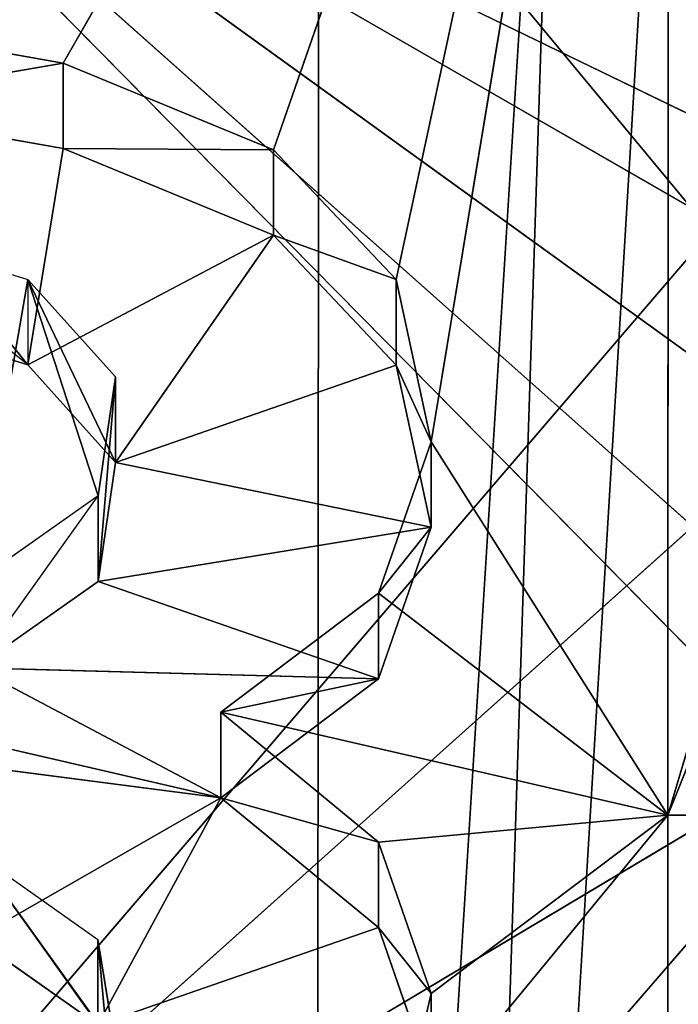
# Model space of a CAD drawing. Extents: x 202 to 257, y 0 to 134.
# Tile 237 of 256: x 227.703 to 228.247, y 85.17 to 85.985. Entities that reach past the tile are written whole.
import ezdxf

# ---------------------------------------------------------------- set-up
doc = ezdxf.new("R2010")
doc.units = 0
doc.header["$LTSCALE"] = 25.4
doc.layers.get('0').update_dxf_attribs({"color": 13, "linetype": 'CONTINUOUS'})

# ---------------------------------------------------------------- blocks, each defined once
blk = doc.blocks.new('MONO-I-KINKIET-7808-7840_S')
at = {"color": 7}
for p, q in [((28.50865, 55.97203, 101.44695), (32.38375, 120.17054, 37.65913)), ((28.50865, 55.97203, 101.44695), (32.38375, 120.17054, 37.65913)), ((32.51269, 119.11176, 36.60035), (28.50865, 54.91138, 100.38629)), ((32.51269, 119.11176, 36.60035), (28.50865, 54.91138, 100.38629))]:
    blk.add_line(p, q, dxfattribs=at)
at = {"color": 18}
for p, q in [((29.73313, 77.60647, 143.7545), (29.42331, 68.09379, 134.19505)), ((29.73313, 77.60647, 143.7545), (29.42331, 68.09379, 134.19505)), ((29.73313, 77.60647, 143.7545), (29.7261, 68.11112, 134.25836)), ((29.73313, 77.60647, 143.7545), (29.7261, 68.11112, 134.25836)), ((29.4404, 73.3649, 137.90129), (29.44016, 72.46877, 137.00516)), ((29.4404, 73.3649, 137.90129), (29.44016, 72.46877, 137.00516)), ((29.26117, 72.38652, 132.40842), (29.96692, 73.20256, 131.59219)), ((29.26117, 72.38652, 132.40842), (29.96692, 73.20256, 131.59219)), ((29.26117, 72.38652, 132.40842), (30.25772, 72.98105, 131.81363)), ((29.26117, 72.38652, 132.40842), (30.25772, 72.98105, 131.81363)), ((29.38018, 72.19466, 132.60025), (30.25772, 72.98105, 131.81363)), ((29.38018, 72.19466, 132.60025), (30.25772, 72.98105, 131.81363)), ((29.40465, 71.98588, 132.80904), (30.25772, 72.98105, 131.81363)), ((29.40465, 71.98588, 132.80904), (30.25772, 72.98105, 131.81363)), ((28.99536, 72.76486, 133.32556), (30.25789, 71.48396, 134.60614)), ((28.99536, 72.76486, 133.32556), (30.25789, 71.48396, 134.60614)), ((29.66494, 72.7417, 137.27809), (29.44016, 72.46877, 137.00516)), ((29.66494, 72.7417, 137.27809), (29.44016, 72.46877, 137.00516)), ((29.66494, 72.7417, 137.27809), (29.63591, 72.61641, 137.1528)), ((29.66494, 72.7417, 137.27809), (29.63591, 72.61641, 137.1528)), ((29.91135, 72.57162, 137.10802), (29.89688, 72.73182, 137.12682)), ((29.91135, 72.57162, 137.10802), (29.89688, 72.73182, 137.12682)), ((29.63591, 72.6871, 137.08211), (29.67937, 72.56181, 136.95682)), ((29.63591, 72.61641, 137.1528), (29.63591, 72.6871, 137.08211)), ((29.63591, 72.61641, 137.1528), (29.63591, 72.6871, 137.08211)), ((29.63591, 72.6871, 137.08211), (29.67937, 72.56181, 136.95682)), ((29.89688, 72.66113, 137.19751), (30.01281, 72.50002, 137.03641)), ((29.91135, 72.57162, 137.10802), (29.89688, 72.66113, 137.19751)), ((29.91135, 72.64232, 137.03732), (29.67937, 72.56181, 136.95682)), ((29.91135, 72.64232, 137.03732), (29.67937, 72.56181, 136.95682)), ((29.91135, 72.64232, 137.03732), (29.80982, 72.4544, 136.8494)), ((29.91135, 72.64232, 137.03732), (29.80982, 72.4544, 136.8494)), ((30.01281, 72.50002, 137.03641), (29.91135, 72.64232, 137.03732)), ((30.01281, 72.57072, 136.96571), (29.91135, 72.64232, 137.03732)), ((29.91135, 72.64232, 137.03732), (29.91135, 72.57162, 137.10802)), ((29.63591, 72.61641, 137.1528), (29.44016, 72.46877, 137.00516)), ((29.63591, 72.61641, 137.1528), (29.44016, 72.46877, 137.00516)), ((29.63591, 72.61641, 137.1528), (29.67937, 72.49111, 137.02751)), ((29.67937, 72.56181, 136.95682), (29.63591, 72.61641, 137.1528)), ((29.67937, 72.56181, 136.95682), (29.63591, 72.61641, 137.1528)), ((29.63591, 72.61641, 137.1528), (29.67937, 72.49111, 137.02751)), ((28.99536, 72.60751, 133.48291), (30.25789, 71.48396, 134.60614)), ((28.99536, 72.60751, 133.48291), (30.25789, 71.48396, 134.60614)), ((30.01281, 72.50002, 137.03641), (29.91135, 72.57162, 137.10802)), ((30.01281, 72.57072, 136.96571), (29.80982, 72.4544, 136.8494)), ((30.01281, 72.57072, 136.96571), (29.80982, 72.4544, 136.8494)), ((29.67937, 72.56181, 136.95682), (29.80982, 72.4544, 136.8494)), ((29.67937, 72.49111, 137.02751), (29.67937, 72.56181, 136.95682)), ((29.67937, 72.49111, 137.02751), (29.67937, 72.56181, 136.95682)), ((29.67937, 72.56181, 136.95682), (29.80982, 72.4544, 136.8494)), ((29.44016, 72.46877, 137.00516), (29.67937, 72.49111, 137.02751)), ((29.44016, 72.46877, 137.00516), (29.67937, 72.49111, 137.02751)), ((29.67937, 72.49111, 137.02751), (29.80982, 72.38371, 136.92009)), ((29.80982, 72.4544, 136.8494), (29.67937, 72.49111, 137.02751)), ((29.80982, 72.4544, 136.8494), (29.67937, 72.49111, 137.02751)), ((29.67937, 72.49111, 137.02751), (29.80982, 72.38371, 136.92009)), ((29.44016, 72.46877, 137.00516), (28.76604, 72.46886, 137.00525)), ((29.44016, 72.46877, 137.00516), (28.76604, 72.46886, 137.00525)), ((30.25789, 71.48396, 134.60614), (28.89881, 72.46577, 133.62468)), ((30.25789, 71.48396, 134.60614), (28.89881, 72.46577, 133.62468)), ((29.24428, 71.81102, 136.34741), (29.44016, 72.46877, 137.00516)), ((29.24428, 71.81102, 136.34741), (29.44016, 72.46877, 137.00516)), ((29.24432, 71.98106, 136.51746), (29.44016, 72.46877, 137.00516)), ((29.24432, 71.98106, 136.51746), (29.44016, 72.46877, 137.00516)), ((29.43977, 70.97778, 135.51418), (29.44016, 72.46877, 137.00516)), ((29.43977, 70.97778, 135.51418), (29.44016, 72.46877, 137.00516)), ((29.80982, 72.38371, 136.92009), (29.44016, 72.46877, 137.00516)), ((29.67932, 72.28528, 136.82167), (29.44016, 72.46877, 137.00516)), ((29.80982, 72.38371, 136.92009), (29.44016, 72.46877, 137.00516)), ((29.67932, 72.28528, 136.82167), (29.44016, 72.46877, 137.00516)), ((29.63579, 72.16, 136.69638), (29.44016, 72.46877, 137.00516)), ((29.63579, 72.16, 136.69638), (29.44016, 72.46877, 137.00516)), ((29.80982, 72.4544, 136.8494), (29.67932, 72.35597, 136.75098)), ((29.80982, 72.4544, 136.8494), (29.67932, 72.35597, 136.75098)), ((29.80982, 72.38371, 136.92009), (29.80982, 72.4544, 136.8494)), ((29.80982, 72.38371, 136.92009), (29.80982, 72.4544, 136.8494)), ((30.15773, 72.37381, 136.76881), (29.80982, 72.4544, 136.8494)), ((29.80982, 72.4544, 136.8494), (30.43317, 72.37377, 136.76878)), ((30.15773, 72.37381, 136.76881), (29.80982, 72.4544, 136.8494)), ((30.01275, 72.34698, 136.74199), (29.80982, 72.4544, 136.8494)), ((30.01275, 72.34698, 136.74199), (29.80982, 72.4544, 136.8494)), ((29.80982, 72.4544, 136.8494), (30.43317, 72.37377, 136.76878)), ((29.80982, 72.38371, 136.92009), (29.67932, 72.28528, 136.82167)), ((29.67932, 72.35597, 136.75098), (29.80982, 72.38371, 136.92009)), ((29.67932, 72.35597, 136.75098), (29.80982, 72.38371, 136.92009)), ((29.80982, 72.38371, 136.92009), (29.67932, 72.28528, 136.82167)), ((28.72484, 72.36768, 133.72281), (30.25789, 71.48396, 134.60614)), ((28.72484, 72.36768, 133.72281), (30.25789, 71.48396, 134.60614)), ((29.67932, 72.35597, 136.75098), (29.63579, 72.23069, 136.62569)), ((29.67932, 72.35597, 136.75098), (29.63579, 72.23069, 136.62569)), ((29.67932, 72.28528, 136.82167), (29.67932, 72.35597, 136.75098)), ((29.67932, 72.28528, 136.82167), (29.67932, 72.35597, 136.75098)), ((30.01275, 72.34698, 136.74199), (29.67932, 72.35597, 136.75098)), ((30.01275, 72.34698, 136.74199), (29.67932, 72.35597, 136.75098)), ((29.91125, 72.2754, 136.67041), (29.67932, 72.35597, 136.75098)), ((29.91125, 72.2754, 136.67041), (29.67932, 72.35597, 136.75098)), ((30.01275, 72.34698, 136.74199), (29.91125, 72.2047, 136.7411)), ((29.91125, 72.2754, 136.67041), (30.01275, 72.34698, 136.74199)), ((28.50789, 72.3327, 133.75786), (30.25789, 71.48396, 134.60614)), ((28.50789, 72.3327, 133.75786), (30.25789, 71.48396, 134.60614)), ((29.67932, 72.28528, 136.82167), (29.63579, 72.16, 136.69638)), ((29.63579, 72.23069, 136.62569), (29.67932, 72.28528, 136.82167)), ((29.63579, 72.23069, 136.62569), (29.67932, 72.28528, 136.82167)), ((29.67932, 72.28528, 136.82167), (29.63579, 72.16, 136.69638)), ((29.91125, 72.2754, 136.67041), (29.63579, 72.23069, 136.62569)), ((29.91125, 72.2754, 136.67041), (29.63579, 72.23069, 136.62569)), ((29.89673, 72.17696, 136.57196), (29.91125, 72.2754, 136.67041)), ((29.91125, 72.2754, 136.67041), (29.89673, 72.10626, 136.64265)), ((29.91125, 72.2754, 136.67041), (29.89673, 72.10626, 136.64265)), ((29.89673, 72.17696, 136.57196), (29.91125, 72.2754, 136.67041)), ((29.91125, 72.2047, 136.7411), (30.01275, 72.27628, 136.81268)), ((29.91125, 72.2047, 136.7411), (29.91125, 72.2754, 136.67041)), ((30.01275, 72.27628, 136.81268), (29.96919, 72.02571, 136.5621)), ((30.01275, 72.27628, 136.81268), (29.96919, 72.02571, 136.5621)), ((29.63579, 72.16, 136.69638), (29.63579, 72.23069, 136.62569)), ((29.63579, 72.23069, 136.62569), (29.66475, 72.09644, 136.49146)), ((29.63579, 72.16, 136.69638), (29.63579, 72.23069, 136.62569)), ((29.89673, 72.17696, 136.57196), (29.63579, 72.23069, 136.62569)), ((29.89673, 72.17696, 136.57196), (29.63579, 72.23069, 136.62569)), ((29.63579, 72.23069, 136.62569), (29.66475, 72.09644, 136.49146)), ((29.89673, 72.10626, 136.64265), (29.91125, 72.2047, 136.7411)), ((29.91125, 72.2047, 136.7411), (29.96919, 72.02571, 136.5621)), ((29.89673, 72.17696, 136.57196), (29.66475, 72.09644, 136.49146)), ((29.89673, 72.17696, 136.57196), (29.66475, 72.09644, 136.49146)), ((29.89673, 72.17696, 136.57196), (29.7662, 71.98904, 136.38405)), ((29.89673, 72.17696, 136.57196), (29.7662, 71.98904, 136.38405)), ((29.89673, 72.10626, 136.64265), (29.89673, 72.17696, 136.57196)), ((29.96919, 72.09641, 136.49141), (29.89673, 72.17696, 136.57196)), ((29.89673, 72.17696, 136.57196), (29.96919, 72.02571, 136.5621)), ((29.89673, 72.17696, 136.57196), (29.96919, 72.02571, 136.5621)), ((29.89673, 72.10626, 136.64265), (29.89673, 72.17696, 136.57196)), ((29.96919, 72.09641, 136.49141), (29.89673, 72.17696, 136.57196)), ((29.63579, 72.16, 136.69638), (29.43977, 70.97778, 135.51418)), ((29.63579, 72.16, 136.69638), (29.43977, 70.97778, 135.51418)), ((29.63579, 72.16, 136.69638), (29.66475, 72.02575, 136.56215)), ((29.63579, 72.16, 136.69638), (29.66475, 72.02575, 136.56215)), ((29.63579, 72.16, 136.69638), (29.66475, 72.09644, 136.49146)), ((29.63579, 72.16, 136.69638), (29.66475, 72.09644, 136.49146)), ((29.96919, 72.02571, 136.5621), (29.89673, 72.10626, 136.64265)), ((29.66475, 72.09644, 136.49146), (29.66475, 72.02575, 136.56215)), ((29.7662, 71.98904, 136.38405), (29.66475, 72.09644, 136.49146)), ((29.66475, 72.09644, 136.49146), (29.66475, 72.02575, 136.56215)), ((29.7662, 71.98904, 136.38405), (29.66475, 72.09644, 136.49146)), ((29.96919, 72.09641, 136.49141), (29.7662, 71.98904, 136.38405)), ((29.96919, 72.09641, 136.49141), (29.7662, 71.98904, 136.38405)), ((29.96919, 72.09641, 136.49141), (29.94015, 71.91743, 136.31242)), ((29.96919, 72.09641, 136.49141), (29.94015, 71.91743, 136.31242)), ((29.96919, 72.09641, 136.49141), (30.11415, 71.98094, 136.51733)), ((29.96919, 72.02571, 136.5621), (29.96919, 72.09641, 136.49141)), ((29.96919, 72.09641, 136.49141), (30.1431, 71.8816, 136.2766)), ((29.96919, 72.09641, 136.49141), (30.1431, 71.8816, 136.2766)), ((30.11415, 72.05164, 136.44664), (29.96919, 72.09641, 136.49141)), ((29.66475, 72.02575, 136.56215), (29.43977, 70.97778, 135.51418)), ((29.66475, 72.02575, 136.56215), (29.43977, 70.97778, 135.51418)), ((29.66475, 72.02575, 136.56215), (29.7662, 71.91834, 136.45474)), ((29.66475, 72.02575, 136.56215), (29.7662, 71.91834, 136.45474)), ((29.66475, 72.02575, 136.56215), (29.7662, 71.98904, 136.38405)), ((29.66475, 72.02575, 136.56215), (29.7662, 71.98904, 136.38405)), ((30.11415, 71.98094, 136.51733), (29.96919, 72.02571, 136.5621)), ((29.40465, 71.98588, 132.80904), (30.25772, 70.95646, 133.83823)), ((29.40465, 71.98588, 132.80904), (30.25772, 70.95646, 133.83823)), ((29.7662, 71.98904, 136.38405), (29.94015, 71.91743, 136.31242)), ((29.7662, 71.91834, 136.45474), (29.7662, 71.98904, 136.38405)), ((29.7662, 71.98904, 136.38405), (29.94015, 71.91743, 136.31242)), ((29.7662, 71.91834, 136.45474), (29.7662, 71.98904, 136.38405)), ((29.43977, 70.97778, 135.51418), (29.7662, 71.91834, 136.45474)), ((29.43977, 70.97778, 135.51418), (29.7662, 71.91834, 136.45474)), ((29.7662, 71.91834, 136.45474), (29.94015, 71.84673, 136.38312)), ((29.94015, 71.91743, 136.31242), (29.7662, 71.91834, 136.45474)), ((29.94015, 71.91743, 136.31242), (29.7662, 71.91834, 136.45474)), ((29.7662, 71.91834, 136.45474), (29.94015, 71.84673, 136.38312)), ((29.94015, 71.91743, 136.31242), (30.1431, 71.8816, 136.2766)), ((29.94015, 71.84673, 136.38312), (29.94015, 71.91743, 136.31242)), ((29.94015, 71.84673, 136.38312), (29.94015, 71.91743, 136.31242)), ((29.94015, 71.91743, 136.31242), (30.1431, 71.8816, 136.2766)), ((30.1431, 71.8816, 136.2766), (29.94015, 71.84673, 136.38312)), ((30.1431, 71.8816, 136.2766), (29.94015, 71.84673, 136.38312)), ((29.94015, 71.84673, 136.38312), (29.43977, 70.97778, 135.51418)), ((29.94015, 71.84673, 136.38312), (29.43977, 70.97778, 135.51418)), ((29.94015, 71.84673, 136.38312), (30.1431, 71.81091, 136.34729)), ((29.94015, 71.84673, 136.38312), (30.1431, 71.81091, 136.34729))]:
    blk.add_line(p, q, dxfattribs=at)
at = {"color": 7}
mesh = blk.add_polyface(dxfattribs=at)
corners = [(32.38375, 120.17054, 37.65913), (28.50865, 119.96519, 37.45379), (28.50865, 55.97203, 101.44695)]
mesh.append_faces([[corners[k] for k in face] for face in [(0, 1, 2)]], dxfattribs={"color": 7})
mesh = blk.add_polyface(dxfattribs=at)
corners = [(32.38375, 120.17054, 37.65913), (28.50865, 55.97203, 101.44695), (32.38375, 56.17738, 101.65229)]
mesh.append_faces([[corners[k] for k in face] for face in [(0, 1, 2)]], dxfattribs={"color": 7})
mesh = blk.add_polyface(dxfattribs=at)
corners = [(28.50865, 54.91138, 100.38629), (28.50865, 118.90454, 36.39313), (32.51269, 119.11176, 36.60035)]
mesh.append_faces([[corners[k] for k in face] for face in [(0, 1, 2)]], dxfattribs={"color": 7})
mesh = blk.add_polyface(dxfattribs=at)
corners = [(32.51269, 55.1186, 100.59351), (28.50865, 54.91138, 100.38629), (32.51269, 119.11176, 36.60035)]
mesh.append_faces([[corners[k] for k in face] for face in [(0, 1, 2)]], dxfattribs={"color": 7})
mesh = blk.add_polyface(dxfattribs=at)
corners = [(29.73313, 77.60647, 143.7545), (29.42197, 77.6716, 143.77237), (29.42331, 68.09379, 134.19505)]
mesh.append_faces([[corners[k] for k in face] for face in [(0, 1, 2)]], dxfattribs={"color": 7})
mesh = blk.add_polyface(dxfattribs=at)
corners = [(29.73313, 77.60647, 143.7545), (29.42331, 68.09379, 134.19505), (29.7261, 68.11112, 134.25836)]
mesh.append_faces([[corners[k] for k in face] for face in [(0, 1, 2)]], dxfattribs={"color": 7})
mesh = blk.add_polyface(dxfattribs=at)
corners = [(30.51332, 68.19227, 134.4762), (29.73313, 77.60647, 143.7545), (29.7261, 68.11112, 134.25836)]
mesh.append_faces([[corners[k] for k in face] for face in [(0, 1, 2)]], dxfattribs={"color": 7})
mesh = blk.add_polyface(dxfattribs=at)
corners = [(35.18872, 72.09527, 139.19086), (29.73313, 77.60647, 143.7545), (35.15227, 71.81151, 138.90077)]
mesh.append_faces([[corners[k] for k in face] for face in [(0, 1, 2)]], dxfattribs={"color": 7})
mesh = blk.add_polyface(dxfattribs=at)
corners = [(31.26987, 68.34106, 134.75635), (29.73313, 77.60647, 143.7545), (30.51332, 68.19227, 134.4762)]
mesh.append_faces([[corners[k] for k in face] for face in [(0, 1, 2)]], dxfattribs={"color": 7})
mesh = blk.add_polyface(dxfattribs=at)
corners = [(35.201, 72.38215, 139.47986), (29.73313, 77.60647, 143.7545), (35.18872, 72.09527, 139.19086)]
mesh.append_faces([[corners[k] for k in face] for face in [(0, 1, 2)]], dxfattribs={"color": 7})
mesh = blk.add_polyface(dxfattribs=at)
corners = [(35.201, 72.38215, 139.47986), (35.18908, 72.67113, 139.76675), (29.73313, 77.60647, 143.7545)]
mesh.append_faces([[corners[k] for k in face] for face in [(0, 1, 2)]], dxfattribs={"color": 7})
mesh = blk.add_polyface(dxfattribs=at)
corners = [(31.98504, 68.55539, 135.09485), (29.73313, 77.60647, 143.7545), (31.26987, 68.34106, 134.75635)]
mesh.append_faces([[corners[k] for k in face] for face in [(0, 1, 2)]], dxfattribs={"color": 7})
mesh = blk.add_polyface(dxfattribs=at)
corners = [(32.64872, 68.83221, 135.48691), (29.73313, 77.60647, 143.7545), (31.98504, 68.55539, 135.09485)]
mesh.append_faces([[corners[k] for k in face] for face in [(0, 1, 2)]], dxfattribs={"color": 7})
mesh = blk.add_polyface(dxfattribs=at)
corners = [(33.25155, 69.1676, 135.92696), (29.73313, 77.60647, 143.7545), (32.64872, 68.83221, 135.48691)]
mesh.append_faces([[corners[k] for k in face] for face in [(0, 1, 2)]], dxfattribs={"color": 7})
mesh = blk.add_polyface(dxfattribs=at)
corners = [(33.78501, 69.5568, 136.40877), (29.73313, 77.60647, 143.7545), (33.25155, 69.1676, 135.92696)]
mesh.append_faces([[corners[k] for k in face] for face in [(0, 1, 2)]], dxfattribs={"color": 7})
mesh = blk.add_polyface(dxfattribs=at)
corners = [(34.24159, 69.9943, 136.92552), (29.73313, 77.60647, 143.7545), (33.78501, 69.5568, 136.40877)]
mesh.append_faces([[corners[k] for k in face] for face in [(0, 1, 2)]], dxfattribs={"color": 7})
mesh = blk.add_polyface(dxfattribs=at)
corners = [(34.61486, 70.47392, 137.46992), (29.73313, 77.60647, 143.7545), (34.24159, 69.9943, 136.92552)]
mesh.append_faces([[corners[k] for k in face] for face in [(0, 1, 2)]], dxfattribs={"color": 7})
mesh = blk.add_polyface(dxfattribs=at)
corners = [(34.89959, 70.98886, 138.03429), (29.73313, 77.60647, 143.7545), (34.61486, 70.47392, 137.46992)]
mesh.append_faces([[corners[k] for k in face] for face in [(0, 1, 2)]], dxfattribs={"color": 7})
mesh = blk.add_polyface(dxfattribs=at)
corners = [(35.09178, 71.53187, 138.61064), (29.73313, 77.60647, 143.7545), (34.89959, 70.98886, 138.03429)]
mesh.append_faces([[corners[k] for k in face] for face in [(0, 1, 2)]], dxfattribs={"color": 7})
mesh = blk.add_polyface(dxfattribs=at)
corners = [(35.15227, 71.81151, 138.90077), (29.73313, 77.60647, 143.7545), (35.09178, 71.53187, 138.61064)]
mesh.append_faces([[corners[k] for k in face] for face in [(0, 1, 2)]], dxfattribs={"color": 7})
mesh = blk.add_polyface(dxfattribs=at)
corners = [(30.25789, 71.48396, 134.60614), (30.25789, 73.62876, 132.46133), (28.99536, 72.76486, 133.32556)]
mesh.append_faces([[corners[k] for k in face] for face in [(0, 1, 2)]], dxfattribs={"color": 7})
mesh = blk.add_polyface(dxfattribs=at)
corners = [(29.06052, 72.54068, 132.25432), (28.79995, 72.64042, 132.15465), (29.60002, 73.38876, 131.4061)]
mesh.append_faces([[corners[k] for k in face] for face in [(0, 1, 2)]], dxfattribs={"color": 7})
mesh = blk.add_polyface(dxfattribs=at)
corners = [(29.96692, 73.20256, 131.59219), (29.06052, 72.54068, 132.25432), (29.60002, 73.38876, 131.4061)]
mesh.append_faces([[corners[k] for k in face] for face in [(0, 1, 2)]], dxfattribs={"color": 7})
mesh = blk.add_polyface(dxfattribs=at)
corners = [(28.76628, 73.36499, 137.90138), (29.4404, 73.3649, 137.90129), (28.76604, 72.46886, 137.00525)]
mesh.append_faces([[corners[k] for k in face] for face in [(0, 1, 2)]], dxfattribs={"color": 7})
mesh = blk.add_polyface(dxfattribs=at)
corners = [(29.4404, 73.3649, 137.90129), (29.44016, 72.46877, 137.00516), (28.76604, 72.46886, 137.00525)]
mesh.append_faces([[corners[k] for k in face] for face in [(0, 1, 2)]], dxfattribs={"color": 7})
mesh = blk.add_polyface(dxfattribs=at)
corners = [(29.4404, 73.3649, 137.90129), (29.66494, 72.7417, 137.27809), (29.44016, 72.46877, 137.00516)]
mesh.append_faces([[corners[k] for k in face] for face in [(0, 1, 2)]], dxfattribs={"color": 7})
mesh = blk.add_polyface(dxfattribs=at)
corners = [(29.96692, 73.20256, 131.59219), (29.26117, 72.38652, 132.40842), (29.06052, 72.54068, 132.25432)]
mesh.append_faces([[corners[k] for k in face] for face in [(0, 1, 2)]], dxfattribs={"color": 7})
mesh = blk.add_polyface(dxfattribs=at)
corners = [(30.25772, 72.98105, 131.81363), (29.26117, 72.38652, 132.40842), (29.96692, 73.20256, 131.59219)]
mesh.append_faces([[corners[k] for k in face] for face in [(0, 1, 2)]], dxfattribs={"color": 7})
mesh = blk.add_polyface(dxfattribs=at)
corners = [(29.38018, 72.19466, 132.60025), (29.26117, 72.38652, 132.40842), (30.25772, 72.98105, 131.81363)]
mesh.append_faces([[corners[k] for k in face] for face in [(0, 1, 2)]], dxfattribs={"color": 7})
mesh = blk.add_polyface(dxfattribs=at)
corners = [(29.40465, 71.98588, 132.80904), (29.38018, 72.19466, 132.60025), (30.25772, 72.98105, 131.81363)]
mesh.append_faces([[corners[k] for k in face] for face in [(0, 1, 2)]], dxfattribs={"color": 7})
mesh = blk.add_polyface(dxfattribs=at)
corners = [(30.25772, 70.95646, 133.83823), (29.40465, 71.98588, 132.80904), (30.25772, 72.98105, 131.81363)]
mesh.append_faces([[corners[k] for k in face] for face in [(0, 1, 2)]], dxfattribs={"color": 7})
mesh = blk.add_polyface(dxfattribs=at)
corners = [(30.11437, 72.79533, 137.33173), (30.01281, 72.50002, 137.03641), (29.89688, 72.66113, 137.19751)]
mesh.append_faces([[corners[k] for k in face] for face in [(0, 1, 2)]], dxfattribs={"color": 7})
mesh = blk.add_polyface(dxfattribs=at)
corners = [(30.25789, 71.48396, 134.60614), (28.99536, 72.76486, 133.32556), (28.99536, 72.60751, 133.48291)]
mesh.append_faces([[corners[k] for k in face] for face in [(0, 1, 2)]], dxfattribs={"color": 7})
mesh = blk.add_polyface(dxfattribs=at)
corners = [(29.66494, 72.7417, 137.27809), (29.63591, 72.61641, 137.1528), (29.44016, 72.46877, 137.00516)]
mesh.append_faces([[corners[k] for k in face] for face in [(0, 1, 2)]], dxfattribs={"color": 7})
mesh = blk.add_polyface(dxfattribs=at)
corners = [(29.66494, 72.7417, 137.27809), (29.63591, 72.6871, 137.08211), (29.63591, 72.61641, 137.1528)]
mesh.append_faces([[corners[k] for k in face] for face in [(0, 1, 2)]], dxfattribs={"color": 7})
mesh = blk.add_polyface(dxfattribs=at)
corners = [(29.89688, 72.73182, 137.12682), (29.89688, 72.66113, 137.19751), (29.91135, 72.57162, 137.10802)]
mesh.append_faces([[corners[k] for k in face] for face in [(0, 1, 2)]], dxfattribs={"color": 7})
mesh = blk.add_polyface(dxfattribs=at)
corners = [(29.89688, 72.73182, 137.12682), (29.91135, 72.57162, 137.10802), (29.91135, 72.64232, 137.03732)]
mesh.append_faces([[corners[k] for k in face] for face in [(0, 1, 2)]], dxfattribs={"color": 7})
mesh = blk.add_polyface(dxfattribs=at)
corners = [(29.63591, 72.6871, 137.08211), (29.67937, 72.56181, 136.95682), (29.63591, 72.61641, 137.1528)]
mesh.append_faces([[corners[k] for k in face] for face in [(0, 1, 2)]], dxfattribs={"color": 7})
mesh = blk.add_polyface(dxfattribs=at)
corners = [(29.91135, 72.64232, 137.03732), (29.67937, 72.56181, 136.95682), (29.63591, 72.6871, 137.08211)]
mesh.append_faces([[corners[k] for k in face] for face in [(0, 1, 2)]], dxfattribs={"color": 7})
mesh = blk.add_polyface(dxfattribs=at)
corners = [(29.91135, 72.64232, 137.03732), (29.80982, 72.4544, 136.8494), (29.67937, 72.56181, 136.95682)]
mesh.append_faces([[corners[k] for k in face] for face in [(0, 1, 2)]], dxfattribs={"color": 7})
mesh = blk.add_polyface(dxfattribs=at)
corners = [(29.91135, 72.64232, 137.03732), (30.01281, 72.57072, 136.96571), (29.80982, 72.4544, 136.8494)]
mesh.append_faces([[corners[k] for k in face] for face in [(0, 1, 2)]], dxfattribs={"color": 7})
mesh = blk.add_polyface(dxfattribs=at)
corners = [(29.67937, 72.49111, 137.02751), (29.44016, 72.46877, 137.00516), (29.63591, 72.61641, 137.1528)]
mesh.append_faces([[corners[k] for k in face] for face in [(0, 1, 2)]], dxfattribs={"color": 7})
mesh = blk.add_polyface(dxfattribs=at)
corners = [(29.63591, 72.61641, 137.1528), (29.67937, 72.56181, 136.95682), (29.67937, 72.49111, 137.02751)]
mesh.append_faces([[corners[k] for k in face] for face in [(0, 1, 2)]], dxfattribs={"color": 7})
mesh = blk.add_polyface(dxfattribs=at)
corners = [(30.25789, 71.48396, 134.60614), (28.99536, 72.60751, 133.48291), (28.89881, 72.46577, 133.62468)]
mesh.append_faces([[corners[k] for k in face] for face in [(0, 1, 2)]], dxfattribs={"color": 7})
mesh = blk.add_polyface(dxfattribs=at)
corners = [(30.43317, 72.37377, 136.76878), (29.80982, 72.4544, 136.8494), (30.01281, 72.57072, 136.96571)]
mesh.append_faces([[corners[k] for k in face] for face in [(0, 1, 2)]], dxfattribs={"color": 7})
mesh = blk.add_polyface(dxfattribs=at)
corners = [(29.67937, 72.56181, 136.95682), (29.80982, 72.4544, 136.8494), (29.67937, 72.49111, 137.02751)]
mesh.append_faces([[corners[k] for k in face] for face in [(0, 1, 2)]], dxfattribs={"color": 7})
mesh = blk.add_polyface(dxfattribs=at)
corners = [(29.67937, 72.49111, 137.02751), (29.80982, 72.38371, 136.92009), (29.44016, 72.46877, 137.00516)]
mesh.append_faces([[corners[k] for k in face] for face in [(0, 1, 2)]], dxfattribs={"color": 7})
mesh = blk.add_polyface(dxfattribs=at)
corners = [(29.67937, 72.49111, 137.02751), (29.80982, 72.4544, 136.8494), (29.80982, 72.38371, 136.92009)]
mesh.append_faces([[corners[k] for k in face] for face in [(0, 1, 2)]], dxfattribs={"color": 7})
mesh = blk.add_polyface(dxfattribs=at)
corners = [(30.25789, 71.48396, 134.60614), (28.89881, 72.46577, 133.62468), (28.72484, 72.36768, 133.72281)]
mesh.append_faces([[corners[k] for k in face] for face in [(0, 1, 2)]], dxfattribs={"color": 7})
mesh = blk.add_polyface(dxfattribs=at)
corners = [(29.44016, 72.46877, 137.00516), (29.24432, 71.98106, 136.51746), (28.76604, 72.46886, 137.00525)]
mesh.append_faces([[corners[k] for k in face] for face in [(0, 1, 2)]], dxfattribs={"color": 7})
mesh = blk.add_polyface(dxfattribs=at)
corners = [(29.44016, 72.46877, 137.00516), (29.43977, 70.97778, 135.51418), (29.24428, 71.81102, 136.34741)]
mesh.append_faces([[corners[k] for k in face] for face in [(0, 1, 2)]], dxfattribs={"color": 7})
mesh = blk.add_polyface(dxfattribs=at)
corners = [(29.44016, 72.46877, 137.00516), (29.24428, 71.81102, 136.34741), (29.24432, 71.98106, 136.51746)]
mesh.append_faces([[corners[k] for k in face] for face in [(0, 1, 2)]], dxfattribs={"color": 7})
mesh = blk.add_polyface(dxfattribs=at)
corners = [(29.63579, 72.16, 136.69638), (29.43977, 70.97778, 135.51418), (29.44016, 72.46877, 137.00516)]
mesh.append_faces([[corners[k] for k in face] for face in [(0, 1, 2)]], dxfattribs={"color": 7})
mesh = blk.add_polyface(dxfattribs=at)
corners = [(29.80982, 72.38371, 136.92009), (29.67932, 72.28528, 136.82167), (29.44016, 72.46877, 137.00516)]
mesh.append_faces([[corners[k] for k in face] for face in [(0, 1, 2)]], dxfattribs={"color": 7})
mesh = blk.add_polyface(dxfattribs=at)
corners = [(29.44016, 72.46877, 137.00516), (29.67932, 72.28528, 136.82167), (29.63579, 72.16, 136.69638)]
mesh.append_faces([[corners[k] for k in face] for face in [(0, 1, 2)]], dxfattribs={"color": 7})
mesh = blk.add_polyface(dxfattribs=at)
corners = [(29.80982, 72.4544, 136.8494), (29.67932, 72.35597, 136.75098), (29.80982, 72.38371, 136.92009)]
mesh.append_faces([[corners[k] for k in face] for face in [(0, 1, 2)]], dxfattribs={"color": 7})
mesh = blk.add_polyface(dxfattribs=at)
corners = [(30.01275, 72.34698, 136.74199), (29.67932, 72.35597, 136.75098), (29.80982, 72.4544, 136.8494)]
mesh.append_faces([[corners[k] for k in face] for face in [(0, 1, 2)]], dxfattribs={"color": 7})
mesh = blk.add_polyface(dxfattribs=at)
corners = [(29.80982, 72.4544, 136.8494), (30.43317, 72.37377, 136.76878), (30.15773, 72.37381, 136.76881)]
mesh.append_faces([[corners[k] for k in face] for face in [(0, 1, 2)]], dxfattribs={"color": 7})
mesh = blk.add_polyface(dxfattribs=at)
corners = [(30.15773, 72.37381, 136.76881), (30.01275, 72.34698, 136.74199), (29.80982, 72.4544, 136.8494)]
mesh.append_faces([[corners[k] for k in face] for face in [(0, 1, 2)]], dxfattribs={"color": 7})
mesh = blk.add_polyface(dxfattribs=at)
corners = [(29.80982, 72.38371, 136.92009), (29.67932, 72.35597, 136.75098), (29.67932, 72.28528, 136.82167)]
mesh.append_faces([[corners[k] for k in face] for face in [(0, 1, 2)]], dxfattribs={"color": 7})
mesh = blk.add_polyface(dxfattribs=at)
corners = [(30.25789, 71.48396, 134.60614), (28.72484, 72.36768, 133.72281), (28.50789, 72.3327, 133.75786)]
mesh.append_faces([[corners[k] for k in face] for face in [(0, 1, 2)]], dxfattribs={"color": 7})
mesh = blk.add_polyface(dxfattribs=at)
corners = [(29.67932, 72.35597, 136.75098), (29.63579, 72.23069, 136.62569), (29.67932, 72.28528, 136.82167)]
mesh.append_faces([[corners[k] for k in face] for face in [(0, 1, 2)]], dxfattribs={"color": 7})
mesh = blk.add_polyface(dxfattribs=at)
corners = [(29.67932, 72.35597, 136.75098), (29.91125, 72.2754, 136.67041), (29.63579, 72.23069, 136.62569)]
mesh.append_faces([[corners[k] for k in face] for face in [(0, 1, 2)]], dxfattribs={"color": 7})
mesh = blk.add_polyface(dxfattribs=at)
corners = [(30.01275, 72.34698, 136.74199), (29.91125, 72.2754, 136.67041), (29.67932, 72.35597, 136.75098)]
mesh.append_faces([[corners[k] for k in face] for face in [(0, 1, 2)]], dxfattribs={"color": 7})
mesh = blk.add_polyface(dxfattribs=at)
corners = [(30.25789, 71.48396, 134.60614), (28.50789, 72.3327, 133.75786), (26.75789, 71.48442, 134.6066)]
mesh.append_faces([[corners[k] for k in face] for face in [(0, 1, 2)]], dxfattribs={"color": 7})
mesh = blk.add_polyface(dxfattribs=at)
corners = [(29.67932, 72.28528, 136.82167), (29.63579, 72.23069, 136.62569), (29.63579, 72.16, 136.69638)]
mesh.append_faces([[corners[k] for k in face] for face in [(0, 1, 2)]], dxfattribs={"color": 7})
mesh = blk.add_polyface(dxfattribs=at)
corners = [(29.91125, 72.2754, 136.67041), (29.89673, 72.17696, 136.57196), (29.63579, 72.23069, 136.62569)]
mesh.append_faces([[corners[k] for k in face] for face in [(0, 1, 2)]], dxfattribs={"color": 7})
mesh = blk.add_polyface(dxfattribs=at)
corners = [(29.91125, 72.2754, 136.67041), (29.89673, 72.10626, 136.64265), (29.89673, 72.17696, 136.57196)]
mesh.append_faces([[corners[k] for k in face] for face in [(0, 1, 2)]], dxfattribs={"color": 7})
mesh = blk.add_polyface(dxfattribs=at)
corners = [(29.91125, 72.2754, 136.67041), (29.91125, 72.2047, 136.7411), (29.89673, 72.10626, 136.64265)]
mesh.append_faces([[corners[k] for k in face] for face in [(0, 1, 2)]], dxfattribs={"color": 7})
mesh = blk.add_polyface(dxfattribs=at)
corners = [(30.01275, 72.27628, 136.81268), (29.96919, 72.02571, 136.5621), (29.91125, 72.2047, 136.7411)]
mesh.append_faces([[corners[k] for k in face] for face in [(0, 1, 2)]], dxfattribs={"color": 7})
mesh = blk.add_polyface(dxfattribs=at)
corners = [(30.01275, 72.27628, 136.81268), (30.11415, 71.98094, 136.51733), (29.96919, 72.02571, 136.5621)]
mesh.append_faces([[corners[k] for k in face] for face in [(0, 1, 2)]], dxfattribs={"color": 7})
mesh = blk.add_polyface(dxfattribs=at)
corners = [(29.63579, 72.23069, 136.62569), (29.66475, 72.09644, 136.49146), (29.63579, 72.16, 136.69638)]
mesh.append_faces([[corners[k] for k in face] for face in [(0, 1, 2)]], dxfattribs={"color": 7})
mesh = blk.add_polyface(dxfattribs=at)
corners = [(29.89673, 72.17696, 136.57196), (29.66475, 72.09644, 136.49146), (29.63579, 72.23069, 136.62569)]
mesh.append_faces([[corners[k] for k in face] for face in [(0, 1, 2)]], dxfattribs={"color": 7})
mesh = blk.add_polyface(dxfattribs=at)
corners = [(29.89673, 72.17696, 136.57196), (29.7662, 71.98904, 136.38405), (29.66475, 72.09644, 136.49146)]
mesh.append_faces([[corners[k] for k in face] for face in [(0, 1, 2)]], dxfattribs={"color": 7})
mesh = blk.add_polyface(dxfattribs=at)
corners = [(29.96919, 72.09641, 136.49141), (29.7662, 71.98904, 136.38405), (29.89673, 72.17696, 136.57196)]
mesh.append_faces([[corners[k] for k in face] for face in [(0, 1, 2)]], dxfattribs={"color": 7})
mesh = blk.add_polyface(dxfattribs=at)
corners = [(29.89673, 72.17696, 136.57196), (29.96919, 72.02571, 136.5621), (29.96919, 72.09641, 136.49141)]
mesh.append_faces([[corners[k] for k in face] for face in [(0, 1, 2)]], dxfattribs={"color": 7})
mesh = blk.add_polyface(dxfattribs=at)
corners = [(29.89673, 72.17696, 136.57196), (29.89673, 72.10626, 136.64265), (29.96919, 72.02571, 136.5621)]
mesh.append_faces([[corners[k] for k in face] for face in [(0, 1, 2)]], dxfattribs={"color": 7})
mesh = blk.add_polyface(dxfattribs=at)
corners = [(29.66475, 72.02575, 136.56215), (29.43977, 70.97778, 135.51418), (29.63579, 72.16, 136.69638)]
mesh.append_faces([[corners[k] for k in face] for face in [(0, 1, 2)]], dxfattribs={"color": 7})
mesh = blk.add_polyface(dxfattribs=at)
corners = [(29.63579, 72.16, 136.69638), (29.66475, 72.09644, 136.49146), (29.66475, 72.02575, 136.56215)]
mesh.append_faces([[corners[k] for k in face] for face in [(0, 1, 2)]], dxfattribs={"color": 7})
mesh = blk.add_polyface(dxfattribs=at)
corners = [(31.1145, 72.1419, 136.6783), (31.37536, 71.81075, 136.34714), (29.43977, 70.97778, 135.51418)]
mesh.append_faces([[corners[k] for k in face] for face in [(0, 1, 2)]], dxfattribs={"color": 7})
mesh = blk.add_polyface(dxfattribs=at)
corners = [(31.1145, 72.1419, 136.6783), (29.43977, 70.97778, 135.51418), (30.53455, 71.90929, 136.44569)]
mesh.append_faces([[corners[k] for k in face] for face in [(0, 1, 2)]], dxfattribs={"color": 7})
mesh = blk.add_polyface(dxfattribs=at)
corners = [(29.66475, 72.09644, 136.49146), (29.7662, 71.98904, 136.38405), (29.66475, 72.02575, 136.56215)]
mesh.append_faces([[corners[k] for k in face] for face in [(0, 1, 2)]], dxfattribs={"color": 7})
mesh = blk.add_polyface(dxfattribs=at)
corners = [(29.96919, 72.09641, 136.49141), (29.94015, 71.91743, 136.31242), (29.7662, 71.98904, 136.38405)]
mesh.append_faces([[corners[k] for k in face] for face in [(0, 1, 2)]], dxfattribs={"color": 7})
mesh = blk.add_polyface(dxfattribs=at)
corners = [(29.96919, 72.09641, 136.49141), (30.1431, 71.8816, 136.2766), (29.94015, 71.91743, 136.31242)]
mesh.append_faces([[corners[k] for k in face] for face in [(0, 1, 2)]], dxfattribs={"color": 7})
mesh = blk.add_polyface(dxfattribs=at)
corners = [(30.1431, 71.8816, 136.2766), (29.96919, 72.09641, 136.49141), (30.11415, 72.05164, 136.44664)]
mesh.append_faces([[corners[k] for k in face] for face in [(0, 1, 2)]], dxfattribs={"color": 7})
mesh = blk.add_polyface(dxfattribs=at)
corners = [(29.66475, 72.02575, 136.56215), (29.7662, 71.91834, 136.45474), (29.43977, 70.97778, 135.51418)]
mesh.append_faces([[corners[k] for k in face] for face in [(0, 1, 2)]], dxfattribs={"color": 7})
mesh = blk.add_polyface(dxfattribs=at)
corners = [(29.66475, 72.02575, 136.56215), (29.7662, 71.98904, 136.38405), (29.7662, 71.91834, 136.45474)]
mesh.append_faces([[corners[k] for k in face] for face in [(0, 1, 2)]], dxfattribs={"color": 7})
mesh = blk.add_polyface(dxfattribs=at)
corners = [(30.25772, 70.95646, 133.83823), (29.33192, 71.7828, 133.01212), (29.40465, 71.98588, 132.80904)]
mesh.append_faces([[corners[k] for k in face] for face in [(0, 1, 2)]], dxfattribs={"color": 7})
mesh = blk.add_polyface(dxfattribs=at)
corners = [(29.94015, 71.91743, 136.31242), (29.7662, 71.91834, 136.45474), (29.7662, 71.98904, 136.38405)]
mesh.append_faces([[corners[k] for k in face] for face in [(0, 1, 2)]], dxfattribs={"color": 7})
mesh = blk.add_polyface(dxfattribs=at)
corners = [(29.7662, 71.91834, 136.45474), (29.94015, 71.84673, 136.38312), (29.43977, 70.97778, 135.51418)]
mesh.append_faces([[corners[k] for k in face] for face in [(0, 1, 2)]], dxfattribs={"color": 7})
mesh = blk.add_polyface(dxfattribs=at)
corners = [(29.94015, 71.84673, 136.38312), (29.7662, 71.91834, 136.45474), (29.94015, 71.91743, 136.31242)]
mesh.append_faces([[corners[k] for k in face] for face in [(0, 1, 2)]], dxfattribs={"color": 7})
mesh = blk.add_polyface(dxfattribs=at)
corners = [(30.1431, 71.8816, 136.2766), (29.94015, 71.84673, 136.38312), (29.94015, 71.91743, 136.31242)]
mesh.append_faces([[corners[k] for k in face] for face in [(0, 1, 2)]], dxfattribs={"color": 7})
mesh = blk.add_polyface(dxfattribs=at)
corners = [(30.53455, 71.90929, 136.44569), (29.43977, 70.97778, 135.51418), (30.36057, 71.83772, 136.37411)]
mesh.append_faces([[corners[k] for k in face] for face in [(0, 1, 2)]], dxfattribs={"color": 7})
mesh = blk.add_polyface(dxfattribs=at)
corners = [(29.94015, 71.84673, 136.38312), (30.1431, 71.8816, 136.2766), (30.1431, 71.81091, 136.34729)]
mesh.append_faces([[corners[k] for k in face] for face in [(0, 1, 2)]], dxfattribs={"color": 7})
mesh = blk.add_polyface(dxfattribs=at)
corners = [(29.94015, 71.84673, 136.38312), (30.1431, 71.81091, 136.34729), (29.43977, 70.97778, 135.51418)]
mesh.append_faces([[corners[k] for k in face] for face in [(0, 1, 2)]], dxfattribs={"color": 7})
mesh = blk.add_polyface(dxfattribs=at)
corners = [(30.36057, 71.83772, 136.37411), (29.43977, 70.97778, 135.51418), (30.1431, 71.81091, 136.34729)]
mesh.append_faces([[corners[k] for k in face] for face in [(0, 1, 2)]], dxfattribs={"color": 7})
mesh = blk.add_polyface(dxfattribs=at)
corners = [(29.43977, 70.97778, 135.51418), (28.76565, 70.97787, 135.51427), (28.98333, 71.81106, 136.34744)]
mesh.append_faces([[corners[k] for k in face] for face in [(0, 1, 2)]], dxfattribs={"color": 7})
mesh = blk.add_polyface(dxfattribs=at)
corners = [(29.43977, 70.97778, 135.51418), (28.98333, 71.81106, 136.34744), (29.24428, 71.81102, 136.34741)]
mesh.append_faces([[corners[k] for k in face] for face in [(0, 1, 2)]], dxfattribs={"color": 7})

msp = doc.modelspace()

# ---------------------------------------------------------------- block references
at = {"color": 0, "rotation": 180}
msp.add_blockref('MONO-I-KINKIET-7808-7840_S', (257.67885, 157.79541, -1.25057), dxfattribs=at)

doc.saveas('drawing.dxf')
